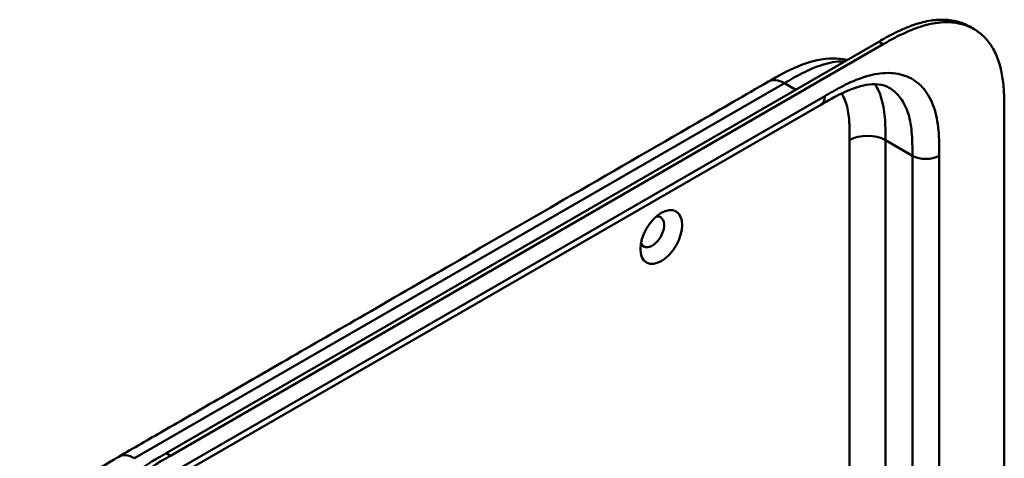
# Model space of a CAD drawing. Header units: millimetres. Extents: x 20 to 833, y 20 to 574.
# Tile 9 of 12: x 385 to 447, y 199 to 227. Entities that reach past the tile are written whole.
import ezdxf

# ---------------------------------------------------------------- set-up
doc = ezdxf.new("R2010")
doc.units = ezdxf.units.MM
doc.header["$LTSCALE"] = 2
doc.layers.add('Sichtbare Kanten(DIN)', color=7, linetype='Continuous', lineweight=50)
doc.layers.add('Sichtbare tangentiale Kanten(DIN)', color=7, linetype='Continuous', lineweight=50)

msp = doc.modelspace()

# ---------------------------------------------------------------- linework, layer by layer
at = {"layer": 'Sichtbare Kanten(DIN)'}
for p, q in [((444.8563, 226.4971), (444.5819, 226.6555)), ((393.8929, 199.7484), (438.843, 225.7004)), ((439.1174, 225.542), (394.1673, 199.59)), ((435.192, 221.7267), (394.2015, 198.0608)), ((435.192, 221.7267), (435.192, 221.7267)), ((446.7651, 221.2096), (446.7651, 158.6884))]:
    msp.add_line(p, q, dxfattribs=at)
msp.add_ellipse((425.1276, 213.3825), major_axis=(0.93, 1.6108), ratio=0.5773503, dxfattribs=at)
msp.add_ellipse((424.5619, 213.7091), major_axis=(-0.53, -0.918), ratio=0.5773503, start_param=5.8272815, end_param=9.8806818, dxfattribs=at)
for points, knots in [([(438.843, 225.7004), (439.0086, 225.7952), (439.3419, 225.9833), (439.7632, 226.2057), (440.1868, 226.4128), (440.5271, 226.5641), (440.9525, 226.7307), (441.2921, 226.8444), (441.7134, 226.9587), (442.0471, 227.0268), (442.4574, 227.0806), (442.7792, 227.0979), (443.171, 227.0861), (443.4749, 227.0498), (443.8404, 226.9703), (444.1204, 226.8797), (444.388, 226.7614), (444.5176, 226.6927), (444.5819, 226.6555)], [-0.99998994, -0.99998994, -0.99998994, -0.99998994, -0.9592928, -0.91859565, -0.89824708, -0.85754993, -0.83720136, -0.79650421, -0.77615564, -0.73545849, -0.71510992, -0.67441277, -0.6540642, -0.61336705, -0.59301848, -0.55232133, -0.53197276, -0.51100511, -0.51100511, -0.51100511, -0.51100511]), ([(446.7651, 221.2096), (446.7651, 221.3907), (446.765, 221.7553), (446.7556, 222.2119), (446.7338, 222.665), (446.7045, 223.0232), (446.6492, 223.4613), (446.5886, 223.8026), (446.49, 224.214), (446.3922, 224.5294), (446.245, 224.9032), (446.1071, 225.1847), (445.9096, 225.5116), (445.7316, 225.7523), (445.4851, 226.0246), (445.2691, 226.219), (444.9771, 226.4307), (444.7267, 226.5745), (444.3947, 226.7213), (444.1148, 226.8119), (443.7492, 226.8914), (443.4453, 226.9277), (443.0536, 226.9395), (442.7318, 226.9222), (442.3214, 226.8684), (441.9878, 226.8003), (441.5665, 226.686), (441.2269, 226.5723), (440.8015, 226.4057), (440.4612, 226.2544), (440.0375, 226.0473), (439.6163, 225.8249), (439.283, 225.6368), (439.1174, 225.542)], [0.02325842, 0.02325842, 0.02325842, 0.02325842, 0.06395557, 0.10465272, 0.12500129, 0.16569844, 0.18604701, 0.22674416, 0.24709273, 0.28778988, 0.30813845, 0.3488356, 0.36918417, 0.40988132, 0.43022989, 0.47092704, 0.49127561, 0.53197276, 0.55232133, 0.59301848, 0.61336705, 0.6540642, 0.67441277, 0.71510992, 0.73545849, 0.77615564, 0.79650421, 0.83720136, 0.85754993, 0.89824708, 0.91859565, 0.9592928, 0.99998994, 0.99998994, 0.99998994, 0.99998994]), ([(431.8948, 223.1915), (432.4813, 223.5301), (433.0962, 223.8809), (434.3751, 224.4135), (435.0516, 224.6006), (436.1097, 224.6592), (436.4917, 224.6346), (436.8626, 224.557)], [0.0000018, 0.0000018, 0.0000018, 0.0000018, 0.6223033, 0.6223033, 1.2438704, 1.2438704, 1.5877896, 1.5877896, 1.5877896, 1.5877896]), ([(390.9044, 199.5257), (391.8472, 200.07), (392.79, 200.6143), (394.8642, 201.8119), (395.9955, 202.4651), (398.4846, 203.9021), (399.8422, 204.6859), (402.829, 206.4104), (404.4582, 207.351), (408.0424, 209.4203), (409.9974, 210.549), (414.2984, 213.0322), (416.6444, 214.3867), (421.8056, 217.3665), (424.6208, 218.9919), (428.9223, 221.4753), (430.4086, 222.3334), (431.8948, 223.1915)], [0.0000016, 0.0000016, 0.0000016, 0.0000016, 1, 1, 2.2, 2.2, 3.64, 3.64, 5.368, 5.368, 7.4416, 7.4416, 9.92992, 9.92992, 12.915904, 12.915904, 14.4923146, 14.4923146, 14.4923146, 14.4923146]), ([(439.4991, 222.799), (439.3106, 222.9079), (439.0888, 222.9812), (438.5969, 223.0342), (438.3382, 223.0252), (437.5958, 222.8991), (437.0649, 222.7116), (436.0882, 222.2414), (435.6433, 221.9873), (435.192, 221.7267)], [0, 0, 0, 0, 0.4525949, 0.4525949, 0.8326473, 0.8326473, 1.4441509, 1.4441509, 1.9231746, 1.9231746, 1.9231746, 1.9231746]), ([(384.6609, 189.1213), (384.6609, 189.5961), (384.6625, 190.0975), (384.7389, 191.0972), (384.8086, 191.5965), (385.1047, 192.9051), (385.4081, 193.7352), (386.1572, 195.192), (386.588, 195.8486), (387.5501, 197.0359), (388.0944, 197.5761), (389.2816, 198.5466), (389.9399, 198.9636), (390.681, 199.3967), (390.7933, 199.4615), (390.9044, 199.5257)], [0, 0, 0, 0, 0.4368959, 0.4368959, 0.8428378, 0.8428378, 1.4971503, 1.4971503, 2.0733526, 2.0733526, 2.6620386, 2.6620386, 3.3167283, 3.3167283, 3.4346261, 3.4346261, 3.4346261, 3.4346261]), ([(385.9624, 186.422), (385.9623, 186.5195), (385.9624, 186.7151), (385.964, 186.962), (385.9676, 187.2112), (385.9725, 187.4126), (385.9821, 187.6674), (385.9928, 187.8734), (386.0141, 188.1858), (386.0429, 188.5028), (386.096, 188.9336), (386.1477, 189.2619), (386.2093, 189.5936), (386.2553, 189.8165), (386.3194, 190.0969), (386.376, 190.3227), (386.4532, 190.606), (386.5202, 190.8333), (386.6284, 191.1749), (386.7466, 191.5171), (386.9427, 192.0297), (387.1363, 192.4828), (387.4006, 193.0433), (387.6292, 193.4859), (387.9348, 194.0294), (388.1944, 194.4551), (388.5359, 194.9735), (388.8219, 195.3764), (389.1937, 195.8631), (389.502, 196.2382), (389.8587, 196.6418), (390.1016, 196.9006), (390.348, 197.1508), (390.514, 197.3131), (390.7651, 197.5498), (391.0187, 197.7772), (391.3599, 198.0649), (391.6176, 198.2693), (391.8764, 198.4648), (392.049, 198.5905), (392.265, 198.7424), (392.4377, 198.8599), (392.6534, 199.0021), (392.8259, 199.1124), (393.084, 199.273), (393.4266, 199.479), (393.7239, 199.651), (393.8929, 199.7484)], [-0.99999789, -0.99999789, -0.99999789, -0.99999789, -0.9791648, -0.9583317, -0.94791516, -0.92708206, -0.91666552, -0.89583243, -0.88541588, -0.85416624, -0.83333315, -0.80208351, -0.79166696, -0.77083387, -0.76041733, -0.73958423, -0.72916769, -0.70833459, -0.69791805, -0.66666841, -0.64583532, -0.60416913, -0.58333604, -0.54166985, -0.52083676, -0.47917058, -0.45833749, -0.4166713, -0.39583821, -0.35417202, -0.33333893, -0.30208929, -0.29167275, -0.27083965, -0.26042311, -0.22917347, -0.20834038, -0.17709074, -0.16667419, -0.1458411, -0.13542455, -0.11459146, -0.10417491, -0.08334182, -0.07292528, -0.04167564, -0.00000945, -0.00000945, -0.00000945, -0.00000945]), ([(394.1673, 199.59), (393.9983, 199.4926), (393.701, 199.3206), (393.3584, 199.1146), (393.1002, 198.954), (392.9278, 198.8437), (392.712, 198.7015), (392.5393, 198.584), (392.3234, 198.4321), (392.1507, 198.3064), (391.892, 198.1109), (391.6342, 197.9065), (391.293, 197.6188), (391.0394, 197.3914), (390.7883, 197.1547), (390.6224, 196.9924), (390.376, 196.7422), (390.133, 196.4834), (389.7763, 196.0798), (389.4681, 195.7047), (389.0963, 195.218), (388.8102, 194.8151), (388.4688, 194.2967), (388.2091, 193.871), (387.9036, 193.3275), (387.6749, 192.8849), (387.4107, 192.3244), (387.2171, 191.8713), (387.021, 191.3587), (386.9027, 191.0165), (386.7946, 190.6749), (386.7276, 190.4476), (386.6503, 190.1643), (386.5938, 189.9385), (386.5297, 189.6581), (386.4836, 189.4352), (386.4221, 189.1035), (386.3704, 188.7752), (386.3173, 188.3444), (386.2885, 188.0274), (386.2672, 187.715), (386.2565, 187.509), (386.2468, 187.2542), (386.2419, 187.0528), (386.2383, 186.8036), (386.2368, 186.5567), (386.2367, 186.3611), (386.2367, 186.2636)], [0.00000945, 0.00000945, 0.00000945, 0.00000945, 0.04167564, 0.07292528, 0.08334182, 0.10417491, 0.11459146, 0.13542455, 0.1458411, 0.16667419, 0.17709074, 0.20834038, 0.22917347, 0.26042311, 0.27083965, 0.29167275, 0.30208929, 0.33333893, 0.35417202, 0.39583821, 0.4166713, 0.45833749, 0.47917058, 0.52083676, 0.54166985, 0.58333604, 0.60416913, 0.64583532, 0.66666841, 0.69791805, 0.70833459, 0.72916769, 0.73958423, 0.76041733, 0.77083387, 0.79166696, 0.80208351, 0.83333315, 0.85416624, 0.88541588, 0.89583243, 0.91666552, 0.92708206, 0.94791516, 0.9583317, 0.9791648, 0.99999789, 0.99999789, 0.99999789, 0.99999789])]:
    msp.add_open_spline(points, degree=3, knots=knots, dxfattribs=at)
msp.add_open_spline([(439.4999, 222.7985), (439.4996, 222.7987), (439.4993, 222.7989), (439.4991, 222.799)], degree=3, dxfattribs=at)
at = {"layer": 'Sichtbare tangentiale Kanten(DIN)'}
for p, q in [((439.1174, 225.542), (438.843, 225.7004)), ((391.9044, 199.4266), (432.8949, 223.0925)), ((432.8949, 223.0925), (433.6105, 222.6794)), ((431.8133, 222.468), (431.8133, 222.468)), ((433.2352, 222.896), (433.2352, 222.896)), ((394.45, 198.6101), (435.4405, 222.276)), ((437.007, 195.5328), (437.007, 219.495)), ((439.2697, 198.1931), (439.2697, 219.495)), ((440.9668, 218.5152), (439.2697, 219.495)), ((440.9668, 156.6472), (440.9668, 218.5152)), ((442.6638, 218.5152), (442.6638, 156.6472)), ((394.1673, 199.59), (393.8929, 199.7484))]:
    msp.add_line(p, q, dxfattribs=at)
for points, knots in [([(436.7112, 224.4696), (436.6682, 224.4707), (436.6248, 224.471), (436.5811, 224.4705), (436.3729, 224.4681), (436.1572, 224.4469), (435.9357, 224.4075), (435.7221, 224.3695), (435.5031, 224.3146), (435.2813, 224.2447), (435.0697, 224.178), (434.8556, 224.0976), (434.6397, 224.0057), (434.435, 223.9185), (434.2286, 223.821), (434.0218, 223.7159), (433.8265, 223.6167), (433.6307, 223.5106), (433.4367, 223.402), (433.2537, 223.2997), (433.0724, 223.195), (432.8949, 223.0925)], [2.3832126, 2.3832126, 2.3832126, 2.3832126, 2.4343919, 2.4343919, 2.4343919, 2.6782792, 2.6782792, 2.6782792, 2.9134601, 2.9134601, 2.9134601, 3.1379646, 3.1379646, 3.1379646, 3.3508174, 3.3508174, 3.3508174, 3.5518222, 3.5518222, 3.5518222, 3.7413044, 3.7413044, 3.7413044, 3.7413044]), ([(435.4405, 222.276), (435.6683, 222.4076), (436.1342, 222.6762), (436.848, 223.0511), (437.5614, 223.3628), (438.4995, 223.6684), (439.6248, 223.804), (440.8103, 223.518), (441.753, 222.778), (442.2728, 221.8145), (442.518, 220.8817), (442.6237, 220.1187), (442.6636, 219.3142), (442.6638, 218.7765), (442.6638, 218.5152)], [0, 0, 0, 0, 0.2435028, 0.4870041, 0.7305055, 0.9740068, 1.4610095, 1.9480122, 2.4350149, 2.9220176, 3.1655189, 3.4090202, 3.6525216, 3.8960229, 3.8960229, 3.8960229, 3.8960229]), ([(439.2697, 219.495), (439.2697, 219.6905), (439.2698, 219.894), (439.2632, 220.3175), (439.2561, 220.5377), (439.227, 220.9828), (439.204, 221.2071), (439.1355, 221.6503), (439.0888, 221.868), (438.9665, 222.2891), (438.8896, 222.4908), (438.7386, 222.7989), (438.6717, 222.915), (438.5994, 223.0228)], [0.0000002, 0.0000002, 0.0000002, 0.0000002, 0.1831963, 0.1831963, 0.378667, 0.378667, 0.5871988, 0.5871988, 0.8091499, 0.8091499, 1.0441196, 1.0441196, 1.2032678, 1.2032678, 1.2032678, 1.2032678]), ([(437.007, 219.495), (437.007, 219.5718), (437.007, 219.6487), (437.0068, 219.7255), (437.0068, 219.7724), (437.0065, 219.8192), (437.0062, 219.8659), (437.0061, 219.8893), (437.0059, 219.9127), (437.0057, 219.9361), (437.0053, 219.9828), (437.0047, 220.0294), (437.004, 220.0759), (437.0036, 220.1006), (437.0032, 220.1252), (437.0027, 220.1498), (437.0022, 220.1744), (437.0017, 220.199), (437.0011, 220.2235), (436.9999, 220.2725), (436.9984, 220.3215), (436.9966, 220.372), (436.993, 220.4706), (436.9885, 220.5641), (436.9822, 220.6599), (436.9821, 220.6623), (436.9819, 220.6647), (436.9818, 220.667), (436.9689, 220.861), (436.9502, 221.0426), (436.9229, 221.2193), (436.9225, 221.2219), (436.9221, 221.2246), (436.9217, 221.2272), (436.8939, 221.4052), (436.8575, 221.5758), (436.8106, 221.7375), (436.8102, 221.7387), (436.8099, 221.7399), (436.8095, 221.7411), (436.7616, 221.9055), (436.7023, 222.0617), (436.6325, 222.204), (436.5921, 222.2863), (436.5476, 222.365), (436.4995, 222.4394)], [0, 0, 0, 0, 0.0706021, 0.0706021, 0.0706021, 0.1137345, 0.1137345, 0.1137345, 0.1353008, 0.1353008, 0.1353008, 0.1784332, 0.1784332, 0.1784332, 0.2012935, 0.2012935, 0.2012935, 0.2241537, 0.2241537, 0.2241537, 0.2698741, 0.2698741, 0.2698741, 0.3591194, 0.3591194, 0.3591194, 0.3613149, 0.3613149, 0.3613149, 0.5416681, 0.5416681, 0.5416681, 0.544386, 0.544386, 0.544386, 0.7261845, 0.7261845, 0.7261845, 0.7275109, 0.7275109, 0.7275109, 0.9125996, 0.9125996, 0.9125996, 1.0195935, 1.0195935, 1.0195935, 1.0195935]), ([(440.9668, 218.5152), (440.9668, 218.7765), (440.9663, 219.2935), (440.9294, 220.0254), (440.8362, 220.6957), (440.6247, 221.4974), (440.214, 222.2577), (439.7402, 222.6597), (439.4999, 222.7985)], [0, 0, 0, 0, 0.2435013, 0.4870027, 0.730504, 0.9740054, 1.4610081, 1.8646076, 1.8646076, 1.8646076, 1.8646076])]:
    msp.add_open_spline(points, degree=3, knots=knots, dxfattribs=at)
for points in [[(432.8948, 223.0925), (432.5043, 223.3179), (432.1507, 223.3393), (431.8948, 223.1915)], [(435.192, 221.7267), (435.3455, 221.8154), (435.4405, 222.0055), (435.4405, 222.276)], [(437.007, 219.495), (437.6318, 219.8557), (438.6449, 219.8557), (439.2697, 219.495)], [(442.6638, 218.5152), (442.1952, 218.2446), (441.4354, 218.2446), (440.9668, 218.5152)], [(390.9044, 199.5257), (391.1603, 199.6734), (391.5138, 199.6521), (391.9044, 199.4266)]]:
    msp.add_open_spline(points, degree=3, dxfattribs=at)

doc.saveas('drawing.dxf')
